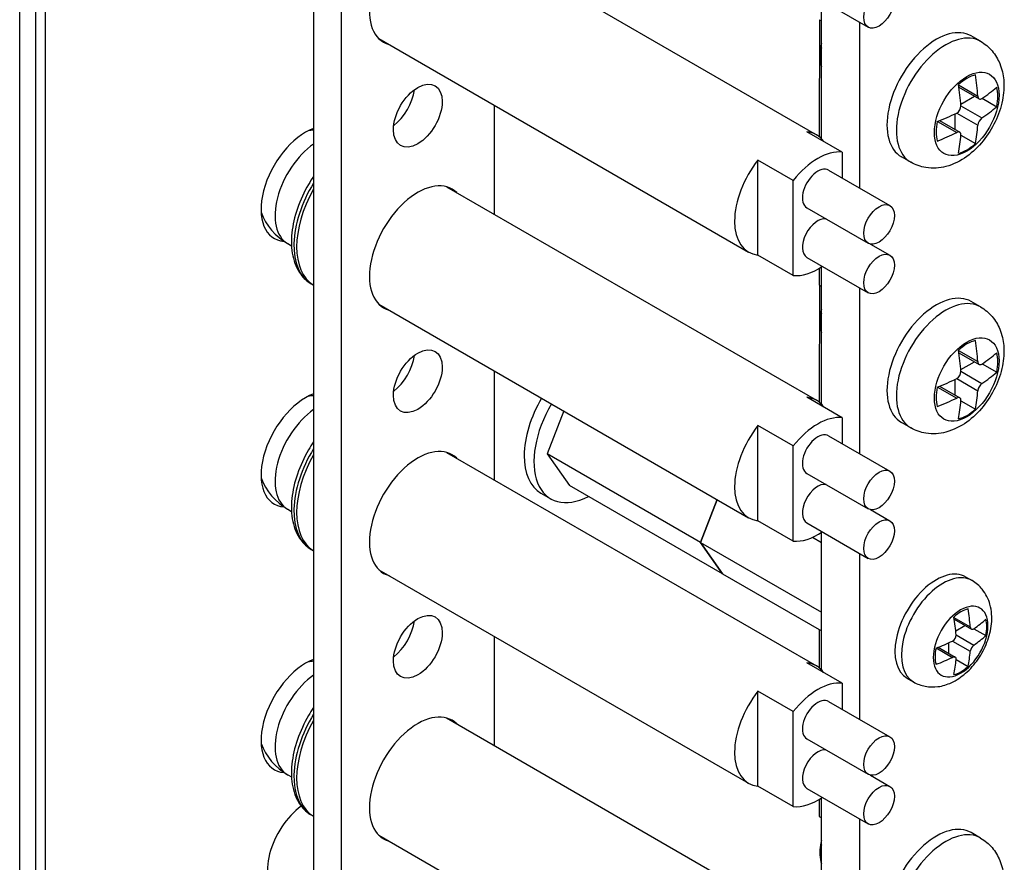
# Model space of a CAD drawing. Header units: inches. Extents: x 0 to 33.1, y 0 to 21.1.
# Tile 10 of 23: x 19.8 to 22.1, y 7.7 to 9.6. Entities that reach past the tile are written whole.
import ezdxf

# ---------------------------------------------------------------- set-up
doc = ezdxf.new("R2010")
doc.units = ezdxf.units.IN
doc.header["$LTSCALE"] = 0.5
doc.header["$MEASUREMENT"] = 0
doc.layers.add('AM_VIS', color=7, linetype='Continuous', lineweight=30)

msp = doc.modelspace()

# ---------------------------------------------------------------- linework, layer by layer
at = {"layer": 'AM_VIS', "color": 203}
for p, q in [((19.7822, 3.955), (19.7822, 15.7942)), ((19.8188, 15.7431), (19.8188, 3.9039)), ((19.8409, 15.7304), (19.8409, 3.8912))]:
    msp.add_line(p, q, dxfattribs=at)
at = {"layer": 'AM_VIS', "color": 161}
for p, q in [((20.46, 15.4546), (20.46, 4.4319)), ((20.5236, 15.4178), (20.5236, 4.3951)), ((20.8772, 9.1683), (20.8772, 9.4199)), ((20.8772, 8.556), (20.8772, 8.8075)), ((21.9639, 8.3326), (21.9787, 8.3241)), ((21.937, 8.2393), (21.9747, 8.2176)), ((21.9377, 8.235), (21.9774, 8.2121)), ((21.9412, 8.2085), (21.9624, 8.2208)), ((21.9421, 8.1987), (21.9828, 8.1752)), ((21.9832, 8.2131), (22.0107, 8.1973)), ((20.8772, 7.9436), (20.8772, 8.1951)), ((21.925, 8.1561), (21.925, 8.1805)), ((21.934, 8.1846), (21.9747, 8.1611)), ((21.8963, 8.1688), (21.934, 8.147)), ((21.9004, 8.1703), (21.94, 8.1474)), ((21.9421, 8.1418), (21.9695, 8.126)), ((21.8289, 8.0988), (21.8437, 8.0903))]:
    msp.add_line(p, q, dxfattribs=at)
at = {"layer": 'AM_VIS', "color": 132}
for p, q in [((20.8045, 9.8227), (21.6196, 9.3521)), ((21.5978, 9.6817), (21.7392, 9.6001)), ((20.6106, 9.5738), (21.4633, 9.0815)), ((21.9985, 9.5675), (21.9769, 9.5799)), ((21.628, 9.5407), (21.628, 9.5285)), ((21.9477, 9.4669), (21.9919, 9.4414)), ((21.9485, 9.4618), (21.9951, 9.4349)), ((21.9528, 9.4229), (21.9844, 9.4411)), ((22.0021, 9.4362), (22.0356, 9.4168)), ((21.9433, 9.4022), (21.9919, 9.3741)), ((21.953, 9.419), (22.0016, 9.3909)), ((21.8992, 9.3828), (21.9433, 9.3573)), ((21.9039, 9.3847), (21.9505, 9.3578)), ((21.9398, 9.364), (21.9398, 9.4005)), ((21.6793, 9.3121), (21.598, 9.359)), ((21.953, 9.3511), (21.9865, 9.3317)), ((21.6793, 9.3121), (21.6793, 9.2521)), ((21.5662, 9.2468), (21.4849, 9.2937)), ((21.4849, 9.0745), (21.4849, 9.2937)), ((21.8375, 9.2886), (21.8159, 9.301)), ((21.6478, 9.2703), (21.7892, 9.1886)), ((21.5662, 9.0276), (21.5662, 9.2468)), ((20.7668, 9.2321), (21.6196, 8.7397)), ((21.5978, 9.1837), (21.7392, 9.102)), ((20.4003, 9.101), (20.4091, 9.096)), ((21.7447, 9.1), (21.7892, 9.0743)), ((21.5662, 9.0276), (21.4849, 9.0745)), ((21.5978, 9.0694), (21.7392, 8.9877)), ((20.4548, 9.0084), (20.46, 9.0053)), ((20.6106, 8.9614), (21.4633, 8.4691)), ((21.9985, 8.9551), (21.9769, 8.9675)), ((21.628, 8.9283), (21.628, 8.9161)), ((21.9477, 8.8545), (21.9919, 8.8291)), ((21.9485, 8.8495), (21.9951, 8.8226)), ((21.9528, 8.8105), (21.9844, 8.8288)), ((22.0021, 8.8238), (22.0356, 8.8044)), ((21.9433, 8.7898), (21.9919, 8.7617)), ((21.953, 8.8066), (22.0016, 8.7786)), ((21.8992, 8.7704), (21.9433, 8.7449)), ((21.9039, 8.7723), (21.9505, 8.7454)), ((21.9398, 8.7516), (21.9398, 8.7881)), ((21.6793, 8.6997), (21.598, 8.7466)), ((21.953, 8.7387), (21.9865, 8.7194)), ((21.6793, 8.6997), (21.6793, 8.6397)), ((21.5662, 8.6344), (21.4849, 8.6813)), ((21.4849, 8.4622), (21.4849, 8.6813)), ((21.8375, 8.6762), (21.8159, 8.6887)), ((21.6478, 8.6579), (21.7892, 8.5763)), ((21.5662, 8.4152), (21.5662, 8.6344)), ((20.7668, 8.6197), (21.6196, 8.1273)), ((21.5978, 8.5713), (21.7392, 8.4897)), ((20.4003, 8.4886), (20.4091, 8.4836)), ((21.7447, 8.4876), (21.7892, 8.4619)), ((21.5662, 8.4152), (21.4849, 8.4622)), ((21.5978, 8.457), (21.7392, 8.3753)), ((20.4548, 8.396), (20.46, 8.393)), ((20.6106, 8.3491), (21.4633, 7.8567)), ((21.6793, 8.0873), (21.598, 8.1343)), ((21.6793, 8.0873), (21.6793, 8.0273)), ((21.5662, 8.022), (21.4849, 8.069)), ((21.4849, 7.8498), (21.4849, 8.069)), ((21.6478, 8.0455), (21.7892, 7.9639)), ((21.5662, 7.8028), (21.5662, 8.022)), ((20.7668, 8.0073), (21.6196, 7.515)), ((21.5978, 7.9589), (21.7392, 7.8773)), ((20.4003, 7.8763), (20.4091, 7.8712)), ((21.7447, 7.8753), (21.7892, 7.8496)), ((21.5662, 7.8028), (21.4849, 7.8498)), ((21.5978, 7.8446), (21.7392, 7.763)), ((20.4548, 7.7836), (20.46, 7.7806)), ((20.6106, 7.7367), (21.4633, 7.2443)), ((21.9985, 7.7303), (21.9769, 7.7428)), ((21.628, 7.7036), (21.628, 7.6913))]:
    msp.add_line(p, q, dxfattribs=at)
at = {"layer": 'AM_VIS', "color": 52}
for p, q in [((21.6312, 9.343), (21.6312, 9.6599)), ((21.7196, 9.2288), (21.7196, 9.6114)), ((21.6312, 8.7306), (21.6312, 9.0475)), ((21.7196, 8.6164), (21.7196, 8.999)), ((20.9845, 8.5257), (21.0072, 8.5126)), ((21.6312, 8.1182), (21.6312, 8.4351)), ((21.7196, 8.0041), (21.7196, 8.3866)), ((21.6312, 7.5058), (21.6312, 7.8228)), ((21.7196, 7.45), (21.7196, 7.7743))]:
    msp.add_line(p, q, dxfattribs=at)
at = {"layer": 'AM_VIS', "color": 181}
for p, q in [((21.6261, 9.6174), (21.6312, 9.6144)), ((21.6266, 9.6171), (21.6263, 9.3474)), ((21.6261, 9.0442), (21.6261, 9.005)), ((21.6261, 9.005), (21.6312, 9.002))]:
    msp.add_line(p, q, dxfattribs=at)
at = {"layer": 'AM_VIS', "color": 201}
for p, q in [((21.6266, 9.0047), (21.6263, 8.7351)), ((21.6264, 8.2107), (21.6263, 8.1227)), ((21.6261, 7.8195), (21.6261, 7.7802)), ((21.6261, 7.7802), (21.6312, 7.7772))]:
    msp.add_line(p, q, dxfattribs=at)
at = {"layer": 'AM_VIS', "color": 191}
for p, q in [((21.0372, 8.7151), (20.9988, 8.6161)), ((21.3524, 8.412), (20.9988, 8.6161)), ((20.9988, 8.6161), (21.0499, 8.5435)), ((21.4034, 8.3394), (21.0499, 8.5435)), ((21.3908, 8.511), (21.3524, 8.412)), ((21.3524, 8.412), (21.3908, 8.5109)), ((21.3524, 8.412), (21.4034, 8.3394)), ((21.3524, 8.412), (21.6312, 8.251)), ((21.4035, 8.3394), (21.3524, 8.412)), ((21.6109, 8.4238), (21.6312, 8.412)), ((21.4034, 8.3394), (21.4035, 8.3394)), ((21.4035, 8.3394), (21.6312, 8.2079))]:
    msp.add_line(p, q, dxfattribs=at)
at = {"layer": 'AM_VIS', "color": 132}
for centre, radius, start, end in [((21.9342, 9.4186), 0.0188, 298.9316, 1.0684), ((22.0169, 9.3709), 0.0252, 127.3443, 172.6557), ((20.4705, 9.2227), 0.1405, 94.3035, 99.4575), ((20.4705, 9.2227), 0.1405, 200.5425, 240), ((21.9342, 8.8063), 0.0188, 298.9316, 1.0684), ((22.0169, 8.7585), 0.0252, 127.3443, 172.6557), ((20.4705, 8.6103), 0.1405, 94.3035, 99.4575), ((20.4705, 8.6103), 0.1405, 200.5425, 240), ((20.4705, 7.9979), 0.1405, 94.3035, 99.4575), ((20.4705, 7.9979), 0.1405, 200.5425, 240)]:
    msp.add_arc(centre, radius, start, end, dxfattribs=at)
at = {"layer": 'AM_VIS', "color": 161}
for centre, radius, start, end in [((21.9266, 8.1983), 0.0155, 298.3467, 1.6533), ((21.9962, 8.1581), 0.0217, 127.9516, 172.0484)]:
    msp.add_arc(centre, radius, start, end, dxfattribs=at)
for centre, major_axis, start_param, end_param in [((20.7004, 9.7023), (0.079, 0.1368), 0.957876, 3.290565), ((20.7004, 9.3962), (0.0398, 0.0688), 2.356194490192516, 8.6393797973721), ((20.6368, 9.4329), (0.0398, 0.0688), 4.069719, 5.355059), ((20.7004, 9.09), (0.079, 0.1368), 6.134212, 9.57375), ((20.7004, 8.7838), (0.0398, 0.0688), 2.356194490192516, 8.6393797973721), ((20.6368, 8.8205), (0.0397, 0.0688), 4.069719, 5.355059), ((20.7004, 8.4776), (0.079, 0.1368), 6.134212, 9.57375), ((21.8964, 8.2157), (0.0675, 0.1169), 0, 3.141593), ((21.9112, 8.2072), (0.0675, 0.1169), 0, 3.141593), ((21.9524, 8.1834), (0.0446, 0.0773), 5.497787, 11.780972), ((20.7004, 8.1714), (0.0398, 0.0688), 2.356194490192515, 8.6393797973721), ((21.9532, 8.1829), (0.0422, 0.0732), 0.509172, 1.061625), ((21.7112, 8.3415), (0.1871, -0.3241), 0.877868, 1.0043), ((20.6368, 8.2082), (0.0398, 0.0688), 4.069719, 5.355059), ((21.6786, 8.3227), (0.1871, -0.3241), 0.877868, 1.0043), ((21.6949, 8.3509), (0.3743, 0), 5.590257, 5.716689), ((21.9532, 8.1829), (0.0422, 0.0732), 5.221561, 5.774014), ((21.6949, 8.3509), (0.3743, 0), 5.278885, 5.405318), ((21.6949, 8.3133), (0.3743, 0), 5.590257, 5.716689), ((21.9532, 8.1829), (0.0422, 0.0732), 2.079968, 2.632421), ((21.7112, 8.3415), (0.1871, -0.3241), 0.566496, 0.692929), ((21.6949, 8.3133), (0.3743, 0), 5.278885, 5.405318), ((21.6786, 8.3227), (0.1871, -0.3241), 0.566496, 0.692929), ((21.9532, 8.1829), (0.0422, 0.0732), 3.650764, 4.203217), ((20.7004, 7.8652), (0.079, 0.1368), 6.134212, 9.57375)]:
    msp.add_ellipse(centre, major_axis=major_axis, ratio=0.57735, start_param=start_param, end_param=end_param, dxfattribs=at)
at = {"layer": 'AM_VIS', "color": 132}
for centre, major_axis, start_param, end_param in [((21.7642, 9.6434), (0.025, 0.0433), 2.356194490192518, 8.639379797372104), ((21.8964, 9.4405), (0.0805, 0.1394), 0, 3.141593), ((21.918, 9.428), (0.0805, 0.1394), 0, 3.141593), ((21.6754, 9.5681), (0.0335, 0.058), 1.987603, 2.356194), ((21.686, 9.5619), (0.041, 0.071), 2.023366, 2.689023), ((21.9664, 9.4001), (0.0527, 0.0913), 2.356194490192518, 8.639379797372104), ((21.9671, 9.3997), (0.0504, 0.0873), 0.509172, 1.061625), ((21.633, 9.615), (0.2546, -0.441), 0.866423, 0.976912), ((21.5941, 9.5926), (0.2546, -0.441), 0.866423, 0.976912), ((21.6135, 9.6262), (0.5093, 0), 5.578812, 5.689301), ((21.9671, 9.3997), (0.0504, 0.0873), 5.221561, 5.774014), ((21.6135, 9.6262), (0.5093, 0), 5.306273, 5.416762), ((21.6135, 9.5813), (0.5093, 0), 5.578812, 5.689301), ((21.9671, 9.3997), (0.0504, 0.0873), 2.079968, 2.632421), ((21.5415, 9.2168), (0.0781, 0.1353), 6.035299, 6.531072), ((21.6135, 9.5813), (0.5093, 0), 5.306273, 5.416762), ((21.633, 9.615), (0.2546, -0.441), 0.593884, 0.704373), ((21.5941, 9.5926), (0.2546, -0.441), 0.593884, 0.704373), ((20.4705, 9.2227), (0.0703, 0.1217), 0.891719, 3.141593), ((21.6228, 9.1698), (0.0781, 0.1353), 0.247887, 1.32291), ((21.9671, 9.3997), (0.0504, 0.0873), 3.650764, 4.203217), ((21.5415, 9.2168), (0.0781, 0.1353), 1.32291, 3.389479), ((21.6228, 9.227), (0.025, 0.0433), 0, 3.141593), ((20.5578, 9.1723), (0.0968, 0.1676), 1.58138, 3.131009), ((20.5515, 9.1759), (0.0968, 0.1676), 1.517972, 3.141593), ((21.7642, 9.1453), (0.025, 0.0433), 2.356194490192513, 8.639379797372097), ((21.6228, 9.1127), (0.025, 0.0433), 0.200842, 3.141593), ((21.7642, 9.031), (0.025, 0.0433), 2.356194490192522, 8.639379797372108), ((21.6228, 9.1698), (0.0781, 0.1353), 3.389479, 4.022069), ((21.8964, 8.8281), (0.0805, 0.1394), 0, 3.141593), ((21.918, 8.8157), (0.0805, 0.1394), 0, 3.141593), ((21.6754, 8.9557), (0.0335, 0.058), 1.987603, 2.356194), ((21.686, 8.9496), (0.041, 0.071), 2.023366, 2.689023), ((21.9664, 8.7877), (0.0527, 0.0913), 2.35619449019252, 8.639379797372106), ((21.9671, 8.7873), (0.0504, 0.0873), 0.509172, 1.061625), ((21.633, 9.0026), (0.2546, -0.441), 0.866423, 0.976912), ((21.5941, 8.9802), (0.2546, -0.441), 0.866423, 0.976912), ((21.6135, 9.0138), (0.5093, 0), 5.578812, 5.689301), ((21.9671, 8.7873), (0.0504, 0.0873), 5.221561, 5.774014), ((21.6135, 9.0138), (0.5093, 0), 5.306273, 5.416762), ((21.6135, 8.969), (0.5093, 0), 5.578812, 5.689301), ((21.9671, 8.7873), (0.0504, 0.0873), 2.079968, 2.632421), ((21.5415, 8.6044), (0.0781, 0.1353), 6.035299, 6.531072), ((21.6135, 8.969), (0.5093, 0), 5.306273, 5.416762), ((21.633, 9.0026), (0.2546, -0.441), 0.593884, 0.704373), ((21.5941, 8.9802), (0.2546, -0.441), 0.593884, 0.704373), ((20.4705, 8.6103), (0.0703, 0.1217), 0.891719, 3.141593), ((21.6228, 8.5575), (0.0781, 0.1353), 0.247887, 1.32291), ((21.9671, 8.7873), (0.0504, 0.0873), 3.650764, 4.203217), ((21.5415, 8.6044), (0.0781, 0.1353), 1.32291, 3.389479), ((21.6228, 8.6146), (0.025, 0.0433), 0, 3.141593), ((20.5578, 8.56), (0.0968, 0.1676), 1.58138, 3.131009), ((20.5515, 8.5636), (0.0968, 0.1676), 1.517972, 3.141593), ((21.7642, 8.533), (0.025, 0.0433), 2.356194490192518, 8.639379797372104), ((21.6228, 8.5003), (0.025, 0.0433), 0.200842, 3.141593), ((21.7642, 8.4186), (0.025, 0.0433), 2.356194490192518, 8.639379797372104), ((21.6228, 8.5575), (0.0781, 0.1353), 3.389479, 4.022069), ((21.5415, 7.992), (0.0781, 0.1353), 6.035299, 6.531072), ((20.4705, 7.9979), (0.0703, 0.1217), 0.891719, 3.141593), ((21.6228, 7.9451), (0.0781, 0.1353), 0.247887, 1.32291), ((21.5415, 7.992), (0.0781, 0.1353), 1.32291, 3.389479), ((21.6228, 8.0022), (0.025, 0.0433), 0, 3.141593), ((20.5578, 7.9476), (0.0968, 0.1676), 1.58138, 3.131009), ((20.5515, 7.9512), (0.0968, 0.1676), 1.517972, 3.141593), ((21.7642, 7.9206), (0.025, 0.0433), 2.356194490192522, 8.639379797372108), ((21.6228, 7.8879), (0.025, 0.0433), 0.200842, 3.141593), ((21.7642, 7.8063), (0.025, 0.0433), 2.356194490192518, 8.639379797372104), ((21.6228, 7.9451), (0.0781, 0.1353), 3.389479, 4.022069), ((21.8964, 7.6034), (0.0805, 0.1394), 0, 3.141593), ((21.918, 7.5909), (0.0805, 0.1394), 0, 3.141593), ((21.6754, 7.7309), (0.0335, 0.058), 1.987603, 2.356194), ((21.686, 7.7248), (0.041, 0.071), 2.023366, 2.689023)]:
    msp.add_ellipse(centre, major_axis=major_axis, ratio=0.57735, start_param=start_param, end_param=end_param, dxfattribs=at)
at = {"layer": 'AM_VIS', "color": 203}
for centre in [(20.4419, 9.2392), (20.4419, 8.6269), (20.4419, 8.0145)]:
    msp.add_ellipse(centre, major_axis=(0.0729, 0.1262), ratio=0.57735, start_param=0.608938, end_param=3.420276, dxfattribs=at)
at = {"layer": 'AM_VIS', "color": 52}
for centre, end_param in [((21.0783, 8.6881), 3.141593), ((21.1009, 8.675), 3.873783)]:
    msp.add_ellipse(centre, major_axis=(0.0938, 0.1624), ratio=0.57735, start_param=1.555601, end_param=end_param, dxfattribs=at)
at = {"layer": 'AM_VIS', "color": 62}
msp.add_ellipse((20.4419, 7.7083), major_axis=(0.0625, 0.1083), ratio=0.57735, start_param=0.901252, end_param=3.141593, dxfattribs=at)
at = {"layer": 'AM_VIS', "color": 132, "extrusion": (8e-16, -8e-16, -1)}
msp.add_open_spline([(21.9985, 9.5675), (22.0085, 9.5616), (22.0175, 9.554), (22.0327, 9.5363), (22.0385, 9.5262), (22.0479, 9.5035), (22.0506, 9.4908), (22.0532, 9.4624), (22.0519, 9.4467), (22.0454, 9.4144), (22.0397, 9.3978), (22.0246, 9.3664), (22.0153, 9.3516), (21.9934, 9.3245), (21.9809, 9.3122), (21.9525, 9.2918), (21.9366, 9.2835), (21.9041, 9.2751), (21.8883, 9.2737), (21.8602, 9.2783), (21.8483, 9.2824), (21.8375, 9.2886)], degree=3, knots=[5.497787, 5.497787, 5.497787, 5.497787, 5.698717, 5.698717, 5.916158, 5.916158, 6.185375, 6.185375, 6.537696, 6.537696, 6.937171, 6.937171, 7.33386, 7.33386, 7.732357, 7.732357, 8.12428, 8.12428, 8.423984, 8.423984, 8.63938, 8.63938, 8.63938, 8.63938], dxfattribs=at)
at = {"layer": 'AM_VIS', "color": 132}
for points, knots in [([(21.9919, 9.4414), (21.9919, 9.4414), (21.9919, 9.4414), (21.992, 9.44), (21.9923, 9.4385), (21.9934, 9.4363), (21.9942, 9.4354), (21.9951, 9.4349), (21.9959, 9.4345), (21.997, 9.4342), (21.9993, 9.4345), (22.0005, 9.4351), (22.0016, 9.4358), (22.0016, 9.4358), (22.0016, 9.4358)], [-0.01036497, -0.01036497, -0.01036497, -0.01036497, -0.01034722, -0.01034722, -0.00517361, -0.00517361, 0, 0, 0, 0.00517361, 0.00517361, 0.01034722, 0.01034722, 0.01036497, 0.01036497, 0.01036497, 0.01036497]), ([(20.46, 9.256), (20.4559, 9.2501), (20.452, 9.2439), (20.438, 9.2199), (20.4293, 9.2011), (20.4162, 9.1632), (20.4118, 9.1441), (20.408, 9.1071), (20.4086, 9.0893), (20.4153, 9.0571), (20.4213, 9.0425), (20.4369, 9.0214), (20.4452, 9.0139), (20.4548, 9.0084)], [2.228274, 2.228274, 2.228274, 2.228274, 2.345993, 2.345993, 2.679727, 2.679727, 3.014759, 3.014759, 3.352411, 3.352411, 3.681726, 3.681726, 3.926991, 3.926991, 3.926991, 3.926991]), ([(21.9919, 8.8291), (21.9919, 8.829), (21.9919, 8.829), (21.992, 8.8276), (21.9923, 8.8262), (21.9934, 8.8239), (21.9942, 8.8231), (21.9951, 8.8226), (21.9959, 8.8221), (21.997, 8.8219), (21.9993, 8.8222), (22.0005, 8.8227), (22.0016, 8.8234), (22.0016, 8.8234), (22.0016, 8.8234)], [-0.01036497, -0.01036497, -0.01036497, -0.01036497, -0.01034722, -0.01034722, -0.00517361, -0.00517361, 0, 0, 0, 0.00517361, 0.00517361, 0.01034722, 0.01034722, 0.01036497, 0.01036497, 0.01036497, 0.01036497]), ([(20.46, 8.6437), (20.4559, 8.6377), (20.452, 8.6316), (20.438, 8.6075), (20.4293, 8.5887), (20.4162, 8.5508), (20.4118, 8.5317), (20.408, 8.4948), (20.4086, 8.4769), (20.4153, 8.4447), (20.4213, 8.4301), (20.4369, 8.4091), (20.4452, 8.4015), (20.4548, 8.396)], [2.228274, 2.228274, 2.228274, 2.228274, 2.345993, 2.345993, 2.679727, 2.679727, 3.014759, 3.014759, 3.352411, 3.352411, 3.681726, 3.681726, 3.926991, 3.926991, 3.926991, 3.926991]), ([(20.46, 8.0313), (20.4559, 8.0253), (20.452, 8.0192), (20.438, 7.9952), (20.4293, 7.9764), (20.4162, 7.9385), (20.4118, 7.9193), (20.408, 7.8824), (20.4086, 7.8646), (20.4153, 7.8323), (20.4213, 7.8178), (20.4369, 7.7967), (20.4452, 7.7891), (20.4548, 7.7836)], [2.228274, 2.228274, 2.228274, 2.228274, 2.345993, 2.345993, 2.679727, 2.679727, 3.014759, 3.014759, 3.352411, 3.352411, 3.681726, 3.681726, 3.926991, 3.926991, 3.926991, 3.926991]), ([(21.9985, 7.7303), (22.0085, 7.7245), (22.0175, 7.7169), (22.0327, 7.6992), (22.0385, 7.6891), (22.0479, 7.6663), (22.0506, 7.6537), (22.0532, 7.6253), (22.0519, 7.6096), (22.0454, 7.5773), (22.0397, 7.5607), (22.0246, 7.5293), (22.0153, 7.5144), (21.9934, 7.4874), (21.9809, 7.4751), (21.9525, 7.4547), (21.9366, 7.4463), (21.9041, 7.438), (21.8883, 7.4366), (21.8602, 7.4411), (21.8483, 7.4452), (21.8375, 7.4515)], [5.497787, 5.497787, 5.497787, 5.497787, 5.698717, 5.698717, 5.916158, 5.916158, 6.185375, 6.185375, 6.537696, 6.537696, 6.937171, 6.937171, 7.33386, 7.33386, 7.732357, 7.732357, 8.12428, 8.12428, 8.423984, 8.423984, 8.63938, 8.63938, 8.63938, 8.63938])]:
    msp.add_open_spline(points, degree=3, knots=knots, dxfattribs=at)
at = {"layer": 'AM_VIS', "color": 132, "extrusion": (-1.25e-14, -2.2e-14, -1)}
msp.add_open_spline([(21.953, 9.3517), (21.953, 9.3517), (21.953, 9.3517), (21.9531, 9.353), (21.953, 9.3544), (21.9521, 9.3565), (21.9514, 9.3573), (21.9505, 9.3578), (21.9497, 9.3583), (21.9485, 9.3585), (21.946, 9.3584), (21.9446, 9.3579), (21.9433, 9.3573)], degree=3, knots=[-0.01036497, -0.01036497, -0.01036497, -0.01036497, -0.01034722, -0.01034722, -0.00517361, -0.00517361, 0, 0, 0, 0.00518252, 0.00518252, 0.01036504, 0.01036504, 0.01036504, 0.01036504], dxfattribs=at)
at = {"layer": 'AM_VIS', "color": 132, "extrusion": (1.3e-15, -1.2e-15, -1)}
msp.add_open_spline([(21.9985, 8.9551), (22.0085, 8.9493), (22.0175, 8.9417), (22.0327, 8.924), (22.0385, 8.9138), (22.0479, 8.8911), (22.0506, 8.8784), (22.0532, 8.85), (22.0519, 8.8344), (22.0454, 8.802), (22.0397, 8.7854), (22.0246, 8.754), (22.0153, 8.7392), (21.9934, 8.7121), (21.9809, 8.6999), (21.9525, 8.6794), (21.9366, 8.6711), (21.9041, 8.6627), (21.8883, 8.6613), (21.8602, 8.6659), (21.8483, 8.67), (21.8375, 8.6762)], degree=3, knots=[5.497787, 5.497787, 5.497787, 5.497787, 5.698717, 5.698717, 5.916158, 5.916158, 6.185375, 6.185375, 6.537696, 6.537696, 6.937171, 6.937171, 7.33386, 7.33386, 7.732357, 7.732357, 8.12428, 8.12428, 8.423984, 8.423984, 8.63938, 8.63938, 8.63938, 8.63938], dxfattribs=at)
at = {"layer": 'AM_VIS', "color": 132, "extrusion": (5e-16, 9e-16, -1)}
msp.add_open_spline([(21.953, 8.7393), (21.953, 8.7393), (21.953, 8.7393), (21.9531, 8.7407), (21.953, 8.742), (21.9521, 8.7441), (21.9514, 8.7449), (21.9505, 8.7454), (21.9497, 8.7459), (21.9485, 8.7462), (21.946, 8.746), (21.9446, 8.7456), (21.9433, 8.7449)], degree=3, knots=[-0.01036497, -0.01036497, -0.01036497, -0.01036497, -0.01034722, -0.01034722, -0.00517361, -0.00517361, 0, 0, 0, 0.00518252, 0.00518252, 0.01036504, 0.01036504, 0.01036504, 0.01036504], dxfattribs=at)
at = {"layer": 'AM_VIS', "color": 161}
for points, knots in [([(21.8437, 8.0903), (21.8522, 8.0854), (21.8616, 8.082), (21.8808, 8.0784), (21.8907, 8.0783), (21.9112, 8.081), (21.9215, 8.0843), (21.9432, 8.0943), (21.954, 8.1017), (21.9748, 8.1199), (21.9845, 8.131), (22.0011, 8.1551), (22.0079, 8.1681), (22.0185, 8.1953), (22.0221, 8.2096), (22.025, 8.2389), (22.0244, 8.254), (22.0167, 8.2812), (22.0111, 8.2933), (21.9959, 8.3118), (21.9878, 8.3188), (21.9787, 8.3241)], [3.926991, 3.926991, 3.926991, 3.926991, 4.127088, 4.127088, 4.343481, 4.343481, 4.611084, 4.611084, 4.962215, 4.962215, 5.363429, 5.363429, 5.762505, 5.762505, 6.163316, 6.163316, 6.556308, 6.556308, 6.854136, 6.854136, 7.068583, 7.068583, 7.068583, 7.068583]), ([(21.9747, 8.2176), (21.9747, 8.2176), (21.9747, 8.2175), (21.9748, 8.2163), (21.9751, 8.2151), (21.976, 8.2132), (21.9767, 8.2125), (21.9774, 8.2121), (21.9781, 8.2117), (21.979, 8.2115), (21.9809, 8.2118), (21.9819, 8.2122), (21.9828, 8.2128), (21.9828, 8.2129), (21.9828, 8.2129)], [-0.00869467, -0.00869467, -0.00869467, -0.00869467, -0.00867528, -0.00867528, -0.00433764, -0.00433764, 0, 0, 0, 0.00433764, 0.00433764, 0.00867528, 0.00867528, 0.00869467, 0.00869467, 0.00869467, 0.00869467])]:
    msp.add_open_spline(points, degree=3, knots=knots, dxfattribs=at)
at = {"layer": 'AM_VIS', "color": 161, "extrusion": (6.3e-15, 1.41e-14, -1)}
msp.add_open_spline([(21.9421, 8.1423), (21.9421, 8.1423), (21.9421, 8.1423), (21.9422, 8.1434), (21.9421, 8.1445), (21.9414, 8.1463), (21.9408, 8.147), (21.94, 8.1474), (21.9393, 8.1478), (21.9384, 8.148), (21.9363, 8.1479), (21.9351, 8.1475), (21.934, 8.147), (21.934, 8.147), (21.934, 8.147)], degree=3, knots=[-0.00869467, -0.00869467, -0.00869467, -0.00869467, -0.00867528, -0.00867528, -0.00433764, -0.00433764, 0, 0, 0, 0.00433764, 0.00433764, 0.00867528, 0.00867528, 0.00869467, 0.00869467, 0.00869467, 0.00869467], dxfattribs=at)

doc.saveas('drawing.dxf')
